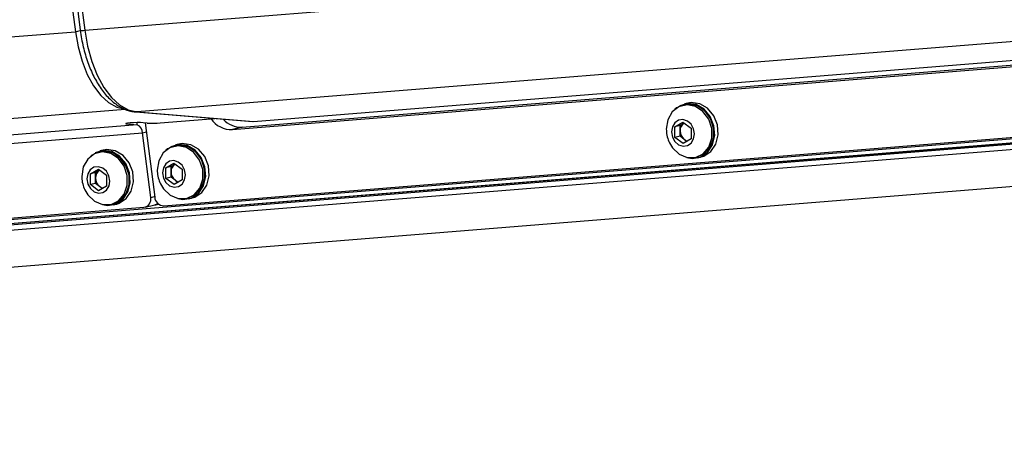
# Model space of a CAD drawing. Header units: millimetres. Extents: x 9 to 583, y 10 to 410.
# Tile 36 of 122: x 240 to 261, y 53 to 62. Entities that reach past the tile are written whole.
import ezdxf

# ---------------------------------------------------------------- set-up
doc = ezdxf.new("R2010")
doc.units = ezdxf.units.MM

msp = doc.modelspace()

# ---------------------------------------------------------------- linework, layer by layer
at = {"color": 7, "linetype": 'Continuous', "lineweight": 25}
for p, q in [((233.8045, 123.3811), (241.6703, 61.8515)), ((233.9142, 123.3673), (241.7744, 61.8814)), ((234.0083, 123.3666), (241.8685, 61.8808)), ((281.626, 63.2611), (242.9795, 60.147)), ((245.0034, 59.7731), (283.9874, 62.9144)), ((245.212, 59.825), (284.196, 62.9663)), ((245.4525, 59.9443), (284.099, 63.0584)), ((224.4566, 60.4645), (241.6703, 61.8515)), ((243.5476, 58.1567), (285.1216, 61.5067)), ((285.137, 61.3857), (187.6605, 53.5312)), ((189.9736, 53.8101), (284.0585, 61.3913)), ((188.2595, 52.6622), (285.2816, 60.4801)), ((225.512, 58.8174), (242.7258, 60.2045)), ((254.4281, 60.236), (254.392, 60.2039)), ((254.4281, 60.236), (254.4409, 60.2392)), ((254.4303, 60.2324), (254.4281, 60.236)), ((254.4991, 60.2692), (254.4943, 60.2798)), ((254.5976, 60.2986), (254.558, 60.2887)), ((254.6658, 60.3362), (254.5928, 60.318)), ((242.9564, 60.1471), (245.4292, 59.9444)), ((242.9795, 60.147), (242.9564, 60.1471)), ((242.9795, 60.147), (245.4525, 59.9443)), ((243.4723, 59.917), (244.6276, 60.0101)), ((242.9833, 59.8748), (229.5667, 58.7937)), ((242.7691, 59.8923), (242.9833, 59.8748)), ((243.1965, 59.9122), (243.1066, 59.9195)), ((243.1522, 59.9158), (243.3536, 58.3409)), ((245.212, 59.825), (245.0034, 59.7731)), ((254.2094, 59.7788), (254.2098, 59.7555)), ((254.3922, 59.8319), (254.5625, 59.9309)), ((254.5007, 59.8589), (254.3922, 59.8319)), ((254.3929, 59.6036), (254.3922, 59.8319)), ((254.5007, 59.8589), (254.5858, 59.9084)), ((254.5011, 59.7448), (254.5007, 59.8589)), ((254.5625, 59.9309), (254.7335, 59.8016)), ((254.5858, 59.9084), (254.5895, 59.9105)), ((254.5895, 59.9105), (254.5858, 59.9084)), ((254.7335, 59.8016), (254.7342, 59.5733)), ((229.6778, 58.6203), (243.0944, 59.7014)), ((243.2692, 58.3341), (243.0944, 59.7014)), ((254.5014, 59.6306), (254.3929, 59.6036)), ((254.564, 59.4743), (254.3929, 59.6036)), ((254.5014, 59.6306), (254.5011, 59.7448)), ((254.5869, 59.566), (254.5014, 59.6306)), ((254.7342, 59.5733), (254.564, 59.4743)), ((254.6455, 59.5217), (254.5869, 59.566)), ((242.2618, 59.3367), (242.1888, 59.3185)), ((243.6273, 59.3657), (243.5913, 59.3336)), ((243.6273, 59.3657), (243.6401, 59.3689)), ((243.6296, 59.3621), (243.6273, 59.3657)), ((243.6983, 59.3988), (243.6935, 59.4095)), ((243.7969, 59.4283), (243.7572, 59.4184)), ((243.865, 59.4659), (243.792, 59.4477)), ((242.0241, 59.2365), (241.988, 59.2044)), ((242.0241, 59.2365), (242.0369, 59.2397)), ((242.0263, 59.2329), (242.0241, 59.2365)), ((242.0951, 59.2697), (242.0903, 59.2803)), ((242.1936, 59.2991), (242.154, 59.2892)), ((254.8334, 59.1825), (254.873, 59.1924)), ((254.8779, 59.1729), (254.9509, 59.1911)), ((241.9882, 58.8324), (242.1585, 58.9314)), ((242.1585, 58.9314), (242.3295, 58.8021)), ((243.5915, 58.9616), (243.7617, 59.0606)), ((243.6999, 58.9886), (243.5915, 58.9616)), ((243.5922, 58.7333), (243.5915, 58.9616)), ((243.6999, 58.9886), (243.7851, 59.0381)), ((243.7003, 58.8745), (243.6999, 58.9886)), ((243.7617, 59.0606), (243.9327, 58.9313)), ((243.7851, 59.0381), (243.7887, 59.0402)), ((243.7888, 59.0402), (243.7851, 59.0381)), ((243.9327, 58.9313), (243.9335, 58.703)), ((241.8053, 58.7793), (241.8058, 58.756)), ((242.0967, 58.8594), (241.9882, 58.8324)), ((241.9889, 58.6041), (241.9882, 58.8324)), ((242.0967, 58.8594), (242.1818, 58.9089)), ((242.0971, 58.7453), (242.0967, 58.8594)), ((242.0974, 58.6311), (242.0971, 58.7453)), ((242.1818, 58.9089), (242.1855, 58.9111)), ((242.1855, 58.911), (242.1818, 58.9089)), ((242.3295, 58.8021), (242.3302, 58.5738)), ((243.4086, 58.9085), (243.4091, 58.8852)), ((243.7007, 58.7603), (243.5922, 58.7333)), ((243.7632, 58.604), (243.5922, 58.7333)), ((243.7007, 58.7603), (243.7003, 58.8745)), ((243.7862, 58.6957), (243.7007, 58.7603)), ((242.0974, 58.6311), (241.9889, 58.6041)), ((242.1599, 58.4748), (241.9889, 58.6041)), ((242.1829, 58.5665), (242.0974, 58.6311)), ((242.3302, 58.5738), (242.1599, 58.4748)), ((242.2415, 58.5222), (242.1829, 58.5665)), ((243.9335, 58.703), (243.7632, 58.604)), ((243.8447, 58.6514), (243.7862, 58.6957)), ((244.0326, 58.3122), (244.0723, 58.322)), ((244.0771, 58.3026), (244.1501, 58.3208)), ((230.0467, 57.0688), (243.1257, 58.1227)), ((242.4294, 58.183), (242.469, 58.1929)), ((242.4739, 58.1735), (242.5469, 58.1916)), ((243.1487, 58.1265), (243.3574, 58.1784)), ((243.346, 58.1756), (243.3765, 58.178)), ((243.3995, 58.1818), (243.4372, 58.1912))]:
    msp.add_line(p, q, dxfattribs=at)
at = {"color": 8, "linetype": 'Continuous', "lineweight": 25}
for p, q in [((241.8685, 61.8808), (256.8266, 63.0861)), ((241.6703, 61.8515), (241.775, 61.8776)), ((285.1371, 61.3853), (187.6604, 53.5309)), ((187.6607, 53.5131), (285.1393, 61.3677)), ((285.1548, 61.2464), (187.6805, 53.3921)), ((242.7691, 59.8923), (242.7685, 59.908)), ((242.9833, 59.8748), (242.9817, 59.9218)), ((243.0944, 59.7014), (243.177, 59.722)), ((243.2692, 58.3341), (243.3518, 58.3547))]:
    msp.add_line(p, q, dxfattribs=at)
at = {"color": 7, "linetype": 'Continuous', "lineweight": 25, "flags": 128}
for points in [[(241.6703, 61.8515), (241.7271, 61.5289), (241.8123, 61.2236), (241.9232, 60.9449), (242.0566, 60.7012), (242.2083, 60.4999), (242.3739, 60.3472), (242.5481, 60.2477), (242.7258, 60.2045)], [(241.8685, 61.8808), (241.9283, 61.5412), (242.0179, 61.2198), (242.1347, 60.9264), (242.2751, 60.6699), (242.4349, 60.458), (242.6091, 60.2973), (242.7925, 60.1926), (242.9795, 60.147)], [(254.2759, 59.4902), (254.3375, 59.3879), (254.4805, 59.2504), (254.6526, 59.1785), (254.8305, 59.1818), (254.9902, 59.2599), (255.1101, 59.4022), (255.1741, 59.5896), (255.1734, 59.7967), (255.1083, 59.9956), (254.9874, 60.1593), (254.8271, 60.2658), (254.649, 60.3007), (254.4773, 60.2593), (254.3351, 60.1471), (254.2416, 59.9794), (254.2094, 59.7788), (254.2094, 59.7788)], [(254.6471, 59.1796), (254.7541, 59.161), (254.9303, 59.1897), (255.0814, 59.2898), (255.1881, 59.4485), (255.2366, 59.6453), (255.2207, 59.8549), (255.1425, 60.0505), (255.0119, 60.207), (254.8459, 60.3041), (254.6656, 60.3295), (254.4943, 60.2798), (254.4943, 60.2798)], [(254.873, 59.1924), (255.0298, 59.2697), (255.1498, 59.4121), (255.2137, 59.5995), (255.2131, 59.8066), (255.1479, 60.0054), (255.027, 60.1692), (254.8667, 60.2757), (254.6887, 60.3106), (254.5976, 60.2986)], [(254.9509, 59.1911), (255.0033, 59.2079), (255.1545, 59.308), (255.2611, 59.4667), (255.3096, 59.6635), (255.2937, 59.8731), (255.2155, 60.0687), (255.0849, 60.2251), (254.9189, 60.3223), (254.7386, 60.3476), (254.6658, 60.3362)], [(254.3201, 59.7242), (254.3389, 59.6147), (254.3919, 59.5186), (254.471, 59.4506), (254.5641, 59.4209), (254.6571, 59.434), (254.7358, 59.4881), (254.7882, 59.5748), (254.8064, 59.681), (254.7875, 59.7905), (254.7345, 59.8866), (254.6555, 59.9547), (254.5623, 59.9844), (254.4693, 59.9712), (254.3907, 59.9171), (254.3382, 59.8304), (254.3201, 59.7242)], [(243.1066, 59.9195), (243.0528, 59.9219), (242.9814, 59.9218), (242.9035, 59.9192), (242.8307, 59.9147), (242.7743, 59.9088), (242.7428, 59.9025), (242.7409, 59.8967), (242.7691, 59.8923)], [(242.5469, 58.1916), (242.5993, 58.2084), (242.7504, 58.3085), (242.8571, 58.4672), (242.9056, 58.664), (242.8897, 58.8736), (242.8115, 59.0692), (242.6809, 59.2256), (242.5149, 59.3228), (242.3346, 59.3481), (242.2618, 59.3367)], [(243.4751, 58.6199), (243.5367, 58.5176), (243.6797, 58.3801), (243.8518, 58.3082), (244.0297, 58.3115), (244.1894, 58.3896), (244.3094, 58.5319), (244.3733, 58.7193), (244.3727, 58.9264), (244.3075, 59.1252), (244.1866, 59.289), (244.0263, 59.3955), (243.8483, 59.4304), (243.6765, 59.389), (243.5343, 59.2768), (243.4408, 59.1091), (243.4086, 58.9085), (243.4086, 58.9085)], [(243.8463, 58.3093), (243.9534, 58.2907), (244.1295, 58.3194), (244.2807, 58.4195), (244.3873, 58.5782), (244.4358, 58.775), (244.42, 58.9846), (244.3417, 59.1802), (244.2112, 59.3367), (244.0451, 59.4338), (243.8648, 59.4592), (243.6935, 59.4095), (243.6935, 59.4095)], [(244.0723, 58.322), (244.2291, 58.3994), (244.349, 58.5418), (244.4129, 58.7292), (244.4123, 58.9363), (244.3471, 59.1351), (244.2262, 59.2988), (244.0659, 59.4054), (243.8879, 59.4403), (243.7969, 59.4283)], [(244.1501, 58.3208), (244.2026, 58.3376), (244.3537, 58.4377), (244.4604, 58.5964), (244.5089, 58.7931), (244.493, 59.0028), (244.4147, 59.1984), (244.2842, 59.3548), (244.1181, 59.452), (243.9378, 59.4773), (243.865, 59.4659)], [(241.8719, 58.4907), (241.9335, 58.3884), (242.0765, 58.2509), (242.2486, 58.179), (242.4265, 58.1823), (242.5862, 58.2604), (242.7061, 58.4027), (242.7701, 58.5901), (242.7694, 58.7972), (242.7042, 58.9961), (242.5833, 59.1598), (242.4231, 59.2663), (242.245, 59.3012), (242.0733, 59.2598), (241.9311, 59.1477), (241.8375, 58.9799), (241.8053, 58.7793), (241.8053, 58.7793)], [(242.243, 58.1801), (242.3501, 58.1615), (242.5263, 58.1902), (242.6774, 58.2903), (242.7841, 58.449), (242.8326, 58.6458), (242.8167, 58.8554), (242.7385, 59.0511), (242.6079, 59.2075), (242.4418, 59.3046), (242.2616, 59.33), (242.0903, 59.2803), (242.0903, 59.2803)], [(242.469, 58.1929), (242.6258, 58.2703), (242.7458, 58.4126), (242.8097, 58.6), (242.8091, 58.8071), (242.7439, 59.0059), (242.623, 59.1697), (242.4627, 59.2762), (242.2847, 59.3111), (242.1936, 59.2991)], [(241.916, 58.7247), (241.9349, 58.6152), (241.9879, 58.5192), (242.067, 58.4511), (242.1601, 58.4214), (242.2531, 58.4346), (242.3318, 58.4886), (242.3842, 58.5754), (242.4024, 58.6815), (242.3835, 58.791), (242.3305, 58.8871), (242.2515, 58.9552), (242.1583, 58.9849), (242.0653, 58.9717), (241.9866, 58.9176), (241.9342, 58.8309), (241.916, 58.7247)], [(243.5193, 58.8539), (243.5381, 58.7444), (243.5911, 58.6483), (243.6702, 58.5803), (243.7634, 58.5505), (243.8563, 58.5637), (243.935, 58.6178), (243.9875, 58.7045), (244.0056, 58.8107), (243.9868, 58.9202), (243.9338, 59.0163), (243.8547, 59.0844), (243.7616, 59.1141), (243.6686, 59.1009), (243.5899, 59.0468), (243.5375, 58.9601), (243.5193, 58.8539)], [(243.3765, 58.178), (243.409, 58.1845), (243.4327, 58.1946)]]:
    msp.add_lwpolyline(points, dxfattribs=at)
at = {"color": 8, "linetype": 'Continuous', "lineweight": 25}
msp.add_arc((241.8228, 62.0852), 0.2095, 256.65272, 282.60656, dxfattribs=at)
at = {"color": 7, "linetype": 'Continuous', "lineweight": 25}
for centre, radius, start, end in [((244.9858, 60.303), 0.5302, 214.3718, 271.90078), ((245.1869, 60.3329), 0.5085, 221.58533, 272.82658), ((242.9144, 59.7083), 0.1802, 357.79643, 67.50809), ((243.2982, 61.9902), 2.0806, 267.19874, 274.80269), ((254.8796, 59.7814), 0.6703, 182.21532, 205.74646), ((254.6861, 59.7527), 0.1852, 122.76845, 182.46181), ((254.7276, 59.7436), 0.2266, 179.69252, 231.60839), ((254.6895, 59.6987), 0.1677, 232.28986, 261.43783), ((243.8853, 58.8824), 0.1852, 122.76845, 182.46181), ((242.4756, 58.7819), 0.6703, 182.21532, 205.74646), ((242.2821, 58.7532), 0.1852, 122.76845, 182.46181), ((242.3236, 58.7441), 0.2266, 179.69252, 231.60839), ((244.0789, 58.9111), 0.6703, 182.21532, 205.74646), ((243.9269, 58.8733), 0.2266, 179.69252, 231.60839), ((242.2855, 58.6992), 0.1677, 232.28986, 261.43783), ((243.8888, 58.8284), 0.1677, 232.28986, 261.43783), ((243.0968, 58.2967), 0.1764, 279.42557, 12.25712), ((243.5498, 58.3534), 0.1967, 183.6184, 269.35319), ((243.3218, 58.3198), 0.1458, 284.10533, 310.60122)]:
    msp.add_arc(centre, radius, start, end, dxfattribs=at)
msp.add_open_spline([(241.7744, 61.8814), (241.7833, 61.8199), (241.8089, 61.6419), (241.8774, 61.3565), (241.9889, 61.0412), (242.1309, 60.7586), (242.3004, 60.5176), (242.4951, 60.3272), (242.7027, 60.2024), (242.8613, 60.1566), (242.9429, 60.1484), (242.9564, 60.1471)], degree=3, knots=[0, 0, 0, 0, 0.0688941, 0.1994331, 0.330552, 0.4624965, 0.595578, 0.7297635, 0.8629952, 0.9773407, 1, 1, 1, 1], dxfattribs=at)

doc.saveas('drawing.dxf')
